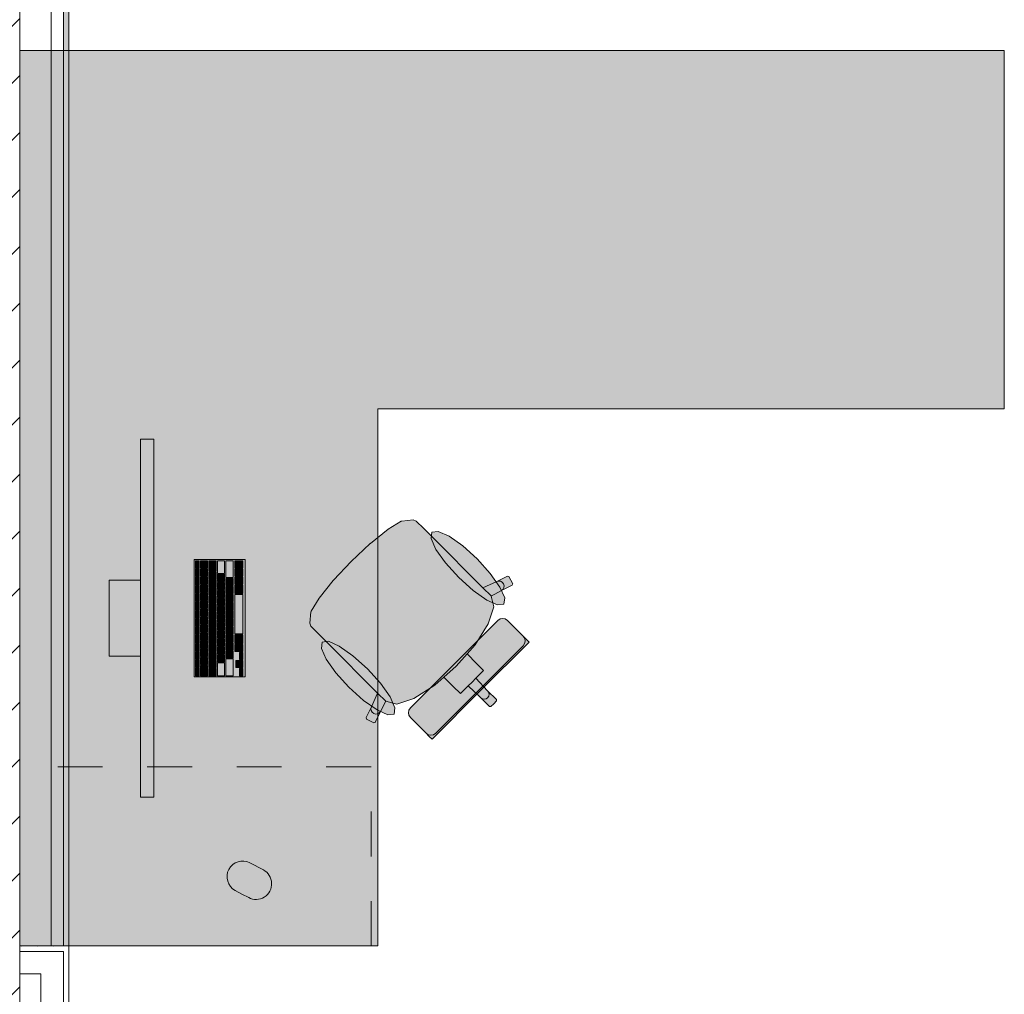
# Model space of a CAD drawing. Header units: metres. Extents: x -3.6 to 84.5, y -11 to 16.8.
# Tile 97 of 256: x 18.6 to 20.8, y 0.9 to 3.1. Entities that reach past the tile are written whole.
import ezdxf

# ---------------------------------------------------------------- set-up
doc = ezdxf.new("R2010")
doc.units = ezdxf.units.M
doc.header["$MEASUREMENT"] = 0
doc.linetypes.add('Strichlinie eng', pattern=[0.115, 0.075, -0.04])
doc.linetypes.add('Wipeout_Contour', pattern=[1, 0, -1])
for name, color, linetype in [('605 - Struktur.Wand Innen', 7, 'Continuous'), ('701 - Einrichtung.Möbel', 7, 'Continuous'), ('Neubau_606 - Struktur.Wand Innen Ausbau', 7, 'Continuous'), ('Neubau_653 - Abdeckung.TB Verkofferung', 7, 'Continuous')]:
    doc.layers.add(name, color=color, linetype=linetype)
pattern_1 = [(45, (0, 0), (-0.01767767, 0.01767767), [0, -0.025])]

msp = doc.modelspace()

# ---------------------------------------------------------------- hatches: boundary and pattern name
at = {"layer": '701 - Einrichtung.Möbel', "linetype": 'Continuous', "lineweight": 0, "true_color": 0x3a3a3a}
for points in [[(18.61, 3.01), (18.61, 1.01), (19.41, 1.01), (19.41, 2.21), (20.81, 2.21), (20.81, 3.01)], [(18.9099, 2.1421), (18.8799, 2.1421), (18.8799, 1.3421), (18.9099, 1.3421)], [(19.5323, 1.923), (19.5128, 1.9425), (19.4961, 1.9592), (19.4891, 1.9615), (19.4639, 1.9592), (19.4624, 1.9586), (19.433, 1.9407), (19.3939, 1.9093), (19.3933, 1.9088), (19.3509, 1.8691), (19.6691, 1.5509), (19.6753, 1.5571), (19.6752, 1.5602), (19.6553, 1.5801), (19.6293, 1.608), (19.6465, 1.6251), (19.6304, 1.6412), (19.6095, 1.6621), (19.6274, 1.6826), (19.657, 1.7294), (19.6697, 1.7677), (19.6636, 1.7916), (19.6863, 1.8039), (19.7106, 1.8159), (19.7116, 1.8189), (19.7031, 1.835), (19.7001, 1.8361), (19.6758, 1.824), (19.645, 1.8102)], [(19.6322, 1.8744), (19.5999, 1.9036), (19.5694, 1.9251), (19.5452, 1.9359), (19.5312, 1.9341), (19.5294, 1.9201), (19.5401, 1.8959), (19.5617, 1.8654), (19.5909, 1.8331), (19.6232, 1.8039), (19.6538, 1.7823), (19.6779, 1.7716), (19.6919, 1.7733), (19.6937, 1.7874), (19.683, 1.8115), (19.6614, 1.842)], [(19.1139, 1.8731), (18.9999, 1.8731), (18.9999, 1.6111), (19.1139, 1.6111)], [(19.0109, 1.8621), (19.0109, 1.8704), (19.0107, 1.8706), (19.0031, 1.8706), (19.0029, 1.8704), (19.0029, 1.8538), (19.0031, 1.8536), (19.0107, 1.8536), (19.0109, 1.8538)], [(19.0299, 1.8626), (19.0299, 1.8704), (19.0297, 1.8706), (19.0141, 1.8706), (19.0139, 1.8704), (19.0139, 1.8548), (19.0141, 1.8546), (19.0297, 1.8546), (19.0299, 1.8548)], [(19.0489, 1.8591), (19.0489, 1.8704), (19.0487, 1.8706), (19.0331, 1.8706), (19.0329, 1.8704), (19.0329, 1.8478), (19.0331, 1.8476), (19.0487, 1.8476), (19.0489, 1.8478)], [(19.0679, 1.8564), (19.0679, 1.8704), (19.0677, 1.8706), (19.0521, 1.8706), (19.0519, 1.8704), (19.0519, 1.8423), (19.0521, 1.8421), (19.0677, 1.8421), (19.0679, 1.8423)], [(19.0869, 1.8519), (19.0869, 1.8704), (19.0867, 1.8706), (19.0711, 1.8706), (19.0709, 1.8704), (19.0709, 1.8333), (19.0711, 1.8331), (19.0867, 1.8331), (19.0869, 1.8333)], [(19.1089, 1.8626), (19.1089, 1.8704), (19.1087, 1.8706), (19.0911, 1.8706), (19.0909, 1.8704), (19.0909, 1.8548), (19.0911, 1.8546), (19.1087, 1.8546), (19.1089, 1.8548)], [(19.0109, 1.8436), (19.0109, 1.8519), (19.0107, 1.8521), (19.0031, 1.8521), (19.0029, 1.8519), (19.0029, 1.8353), (19.0031, 1.8351), (19.0107, 1.8351), (19.0109, 1.8353)], [(19.0299, 1.8446), (19.0299, 1.8524), (19.0297, 1.8526), (19.0141, 1.8526), (19.0139, 1.8524), (19.0139, 1.8368), (19.0141, 1.8366), (19.0297, 1.8366), (19.0299, 1.8368)], [(19.1089, 1.8446), (19.1089, 1.8524), (19.1087, 1.8526), (19.0911, 1.8526), (19.0909, 1.8524), (19.0909, 1.8368), (19.0911, 1.8366), (19.1087, 1.8366), (19.1089, 1.8368)], [(19.2969, 1.6877), (19.4097, 1.5749), (19.3959, 1.5442), (19.3839, 1.5199), (19.3849, 1.5168), (19.401, 1.5084), (19.404, 1.5093), (19.416, 1.5336), (19.4284, 1.5564), (19.4523, 1.5503), (19.4906, 1.5629), (19.5373, 1.5925), (19.5578, 1.6105), (19.5787, 1.5896), (19.5948, 1.5735), (19.612, 1.5906), (19.6398, 1.5646), (19.6597, 1.5447), (19.6629, 1.5447), (19.6691, 1.5509), (19.3509, 1.8691), (19.3111, 1.8267), (19.3106, 1.8261), (19.2792, 1.7869), (19.2614, 1.7576), (19.2608, 1.756), (19.2584, 1.7309), (19.2607, 1.7239), (19.2775, 1.7071)], [(18.8799, 1.6571), (18.8799, 1.8271), (18.8099, 1.8271), (18.8099, 1.6571)], [(19.0109, 1.8251), (19.0109, 1.8334), (19.0107, 1.8336), (19.0031, 1.8336), (19.0029, 1.8334), (19.0029, 1.8168), (19.0031, 1.8166), (19.0107, 1.8166), (19.0109, 1.8168)], [(19.0299, 1.8266), (19.0299, 1.8344), (19.0297, 1.8346), (19.0141, 1.8346), (19.0139, 1.8344), (19.0139, 1.8188), (19.0141, 1.8186), (19.0297, 1.8186), (19.0299, 1.8188)], [(19.0489, 1.8376), (19.0489, 1.8454), (19.0487, 1.8456), (19.0331, 1.8456), (19.0329, 1.8454), (19.0329, 1.8298), (19.0331, 1.8296), (19.0487, 1.8296), (19.0489, 1.8298)], [(19.0489, 1.8196), (19.0489, 1.8274), (19.0487, 1.8276), (19.0331, 1.8276), (19.0329, 1.8274), (19.0329, 1.8118), (19.0331, 1.8116), (19.0487, 1.8116), (19.0489, 1.8118)], [(19.0679, 1.8321), (19.0679, 1.8399), (19.0677, 1.8401), (19.0521, 1.8401), (19.0519, 1.8399), (19.0519, 1.8243), (19.0521, 1.8241), (19.0677, 1.8241), (19.0679, 1.8243)], [(19.0869, 1.8231), (19.0869, 1.8309), (19.0867, 1.8311), (19.0711, 1.8311), (19.0709, 1.8309), (19.0709, 1.8153), (19.0711, 1.8151), (19.0867, 1.8151), (19.0869, 1.8153)], [(19.1089, 1.8266), (19.1089, 1.8344), (19.1087, 1.8346), (19.0911, 1.8346), (19.0909, 1.8344), (19.0909, 1.8188), (19.0911, 1.8186), (19.1087, 1.8186), (19.1089, 1.8188)], [(19.0109, 1.8066), (19.0109, 1.8149), (19.0107, 1.8151), (19.0031, 1.8151), (19.0029, 1.8149), (19.0029, 1.7983), (19.0031, 1.7981), (19.0107, 1.7981), (19.0109, 1.7983)], [(19.0299, 1.8086), (19.0299, 1.8164), (19.0297, 1.8166), (19.0141, 1.8166), (19.0139, 1.8164), (19.0139, 1.8008), (19.0141, 1.8006), (19.0297, 1.8006), (19.0299, 1.8008)], [(19.0489, 1.8016), (19.0489, 1.8094), (19.0487, 1.8096), (19.0331, 1.8096), (19.0329, 1.8094), (19.0329, 1.7938), (19.0331, 1.7936), (19.0487, 1.7936), (19.0489, 1.7938)], [(19.0679, 1.8141), (19.0679, 1.8219), (19.0677, 1.8221), (19.0521, 1.8221), (19.0519, 1.8219), (19.0519, 1.8063), (19.0521, 1.8061), (19.0677, 1.8061), (19.0679, 1.8063)], [(19.0679, 1.7961), (19.0679, 1.8039), (19.0677, 1.8041), (19.0521, 1.8041), (19.0519, 1.8039), (19.0519, 1.7883), (19.0521, 1.7881), (19.0677, 1.7881), (19.0679, 1.7883)], [(19.0869, 1.8051), (19.0869, 1.8129), (19.0867, 1.8131), (19.0711, 1.8131), (19.0709, 1.8129), (19.0709, 1.7973), (19.0711, 1.7971), (19.0867, 1.7971), (19.0869, 1.7973)], [(19.1089, 1.8069), (19.1089, 1.8164), (19.1087, 1.8166), (19.0911, 1.8166), (19.0909, 1.8164), (19.0909, 1.7973), (19.0911, 1.7971), (19.1087, 1.7971), (19.1089, 1.7973)], [(19.0109, 1.7881), (19.0109, 1.7964), (19.0107, 1.7966), (19.0031, 1.7966), (19.0029, 1.7964), (19.0029, 1.7798), (19.0031, 1.7796), (19.0107, 1.7796), (19.0109, 1.7798)], [(19.0299, 1.7906), (19.0299, 1.7984), (19.0297, 1.7986), (19.0141, 1.7986), (19.0139, 1.7984), (19.0139, 1.7828), (19.0141, 1.7826), (19.0297, 1.7826), (19.0299, 1.7828)], [(19.0489, 1.7836), (19.0489, 1.7914), (19.0487, 1.7916), (19.0331, 1.7916), (19.0329, 1.7914), (19.0329, 1.7758), (19.0331, 1.7756), (19.0487, 1.7756), (19.0489, 1.7758)], [(19.0679, 1.7781), (19.0679, 1.7859), (19.0677, 1.7861), (19.0521, 1.7861), (19.0519, 1.7859), (19.0519, 1.7703), (19.0521, 1.7701), (19.0677, 1.7701), (19.0679, 1.7703)], [(19.0869, 1.7871), (19.0869, 1.7949), (19.0867, 1.7951), (19.0711, 1.7951), (19.0709, 1.7949), (19.0709, 1.7793), (19.0711, 1.7791), (19.0867, 1.7791), (19.0869, 1.7793)], [(19.1089, 1.7511), (19.1089, 1.7949), (19.1087, 1.7951), (19.0911, 1.7951), (19.0909, 1.7949), (19.0909, 1.7073), (19.0911, 1.7071), (19.1087, 1.7071), (19.1089, 1.7073)], [(19.0109, 1.7696), (19.0109, 1.7779), (19.0107, 1.7781), (19.0031, 1.7781), (19.0029, 1.7779), (19.0029, 1.7613), (19.0031, 1.7611), (19.0107, 1.7611), (19.0109, 1.7613)], [(19.0299, 1.7726), (19.0299, 1.7804), (19.0297, 1.7806), (19.0141, 1.7806), (19.0139, 1.7804), (19.0139, 1.7648), (19.0141, 1.7646), (19.0297, 1.7646), (19.0299, 1.7648)], [(19.0299, 1.7546), (19.0299, 1.7624), (19.0297, 1.7626), (19.0141, 1.7626), (19.0139, 1.7624), (19.0139, 1.7468), (19.0141, 1.7466), (19.0297, 1.7466), (19.0299, 1.7468)], [(19.0489, 1.7656), (19.0489, 1.7734), (19.0487, 1.7736), (19.0331, 1.7736), (19.0329, 1.7734), (19.0329, 1.7578), (19.0331, 1.7576), (19.0487, 1.7576), (19.0489, 1.7578)], [(19.0679, 1.7601), (19.0679, 1.7679), (19.0677, 1.7681), (19.0521, 1.7681), (19.0519, 1.7679), (19.0519, 1.7523), (19.0521, 1.7521), (19.0677, 1.7521), (19.0679, 1.7523)], [(19.0869, 1.7691), (19.0869, 1.7769), (19.0867, 1.7771), (19.0711, 1.7771), (19.0709, 1.7769), (19.0709, 1.7613), (19.0711, 1.7611), (19.0867, 1.7611), (19.0869, 1.7613)], [(19.0109, 1.7511), (19.0109, 1.7594), (19.0107, 1.7596), (19.0031, 1.7596), (19.0029, 1.7594), (19.0029, 1.7428), (19.0031, 1.7426), (19.0107, 1.7426), (19.0109, 1.7428)], [(19.0109, 1.7326), (19.0109, 1.7409), (19.0107, 1.7411), (19.0031, 1.7411), (19.0029, 1.7409), (19.0029, 1.7243), (19.0031, 1.7241), (19.0107, 1.7241), (19.0109, 1.7243)], [(19.0299, 1.7366), (19.0299, 1.7444), (19.0297, 1.7446), (19.0141, 1.7446), (19.0139, 1.7444), (19.0139, 1.7288), (19.0141, 1.7286), (19.0297, 1.7286), (19.0299, 1.7288)], [(19.0489, 1.7476), (19.0489, 1.7554), (19.0487, 1.7556), (19.0331, 1.7556), (19.0329, 1.7554), (19.0329, 1.7398), (19.0331, 1.7396), (19.0487, 1.7396), (19.0489, 1.7398)], [(19.0679, 1.7421), (19.0679, 1.7499), (19.0677, 1.7501), (19.0521, 1.7501), (19.0519, 1.7499), (19.0519, 1.7343), (19.0521, 1.7341), (19.0677, 1.7341), (19.0679, 1.7343)], [(19.0869, 1.7511), (19.0869, 1.7589), (19.0867, 1.7591), (19.0711, 1.7591), (19.0709, 1.7589), (19.0709, 1.7433), (19.0711, 1.7431), (19.0867, 1.7431), (19.0869, 1.7433)], [(19.0869, 1.7331), (19.0869, 1.7409), (19.0867, 1.7411), (19.0711, 1.7411), (19.0709, 1.7409), (19.0709, 1.7253), (19.0711, 1.7251), (19.0867, 1.7251), (19.0869, 1.7253)], [(19.6782, 1.737), (19.5806, 1.6394), (19.6397, 1.5802), (19.7482, 1.6887), (19.7429, 1.694), (19.7405, 1.6964), (19.735, 1.7019), (19.7325, 1.7043), (19.7254, 1.7115), (19.708, 1.7289), (19.7022, 1.7346), (19.6998, 1.7371), (19.6949, 1.7404), (19.689, 1.7415), (19.6832, 1.7403)], [(19.0109, 1.7141), (19.0109, 1.7224), (19.0107, 1.7226), (19.0031, 1.7226), (19.0029, 1.7224), (19.0029, 1.7058), (19.0031, 1.7056), (19.0107, 1.7056), (19.0109, 1.7058)], [(19.0299, 1.7186), (19.0299, 1.7264), (19.0297, 1.7266), (19.0141, 1.7266), (19.0139, 1.7264), (19.0139, 1.7108), (19.0141, 1.7106), (19.0297, 1.7106), (19.0299, 1.7108)], [(19.0489, 1.7296), (19.0489, 1.7374), (19.0487, 1.7376), (19.0331, 1.7376), (19.0329, 1.7374), (19.0329, 1.7218), (19.0331, 1.7216), (19.0487, 1.7216), (19.0489, 1.7218)], [(19.0489, 1.7116), (19.0489, 1.7194), (19.0487, 1.7196), (19.0331, 1.7196), (19.0329, 1.7194), (19.0329, 1.7038), (19.0331, 1.7036), (19.0487, 1.7036), (19.0489, 1.7038)], [(19.0679, 1.7241), (19.0679, 1.7319), (19.0677, 1.7321), (19.0521, 1.7321), (19.0519, 1.7319), (19.0519, 1.7163), (19.0521, 1.7161), (19.0677, 1.7161), (19.0679, 1.7163)], [(19.0869, 1.7151), (19.0869, 1.7229), (19.0867, 1.7231), (19.0711, 1.7231), (19.0709, 1.7229), (19.0709, 1.7073), (19.0711, 1.7071), (19.0867, 1.7071), (19.0869, 1.7073)], [(19.0109, 1.6956), (19.0109, 1.7039), (19.0107, 1.7041), (19.0031, 1.7041), (19.0029, 1.7039), (19.0029, 1.6873), (19.0031, 1.6871), (19.0107, 1.6871), (19.0109, 1.6873)], [(19.0299, 1.7006), (19.0299, 1.7084), (19.0297, 1.7086), (19.0141, 1.7086), (19.0139, 1.7084), (19.0139, 1.6928), (19.0141, 1.6926), (19.0297, 1.6926), (19.0299, 1.6928)], [(19.0489, 1.6936), (19.0489, 1.7014), (19.0487, 1.7016), (19.0331, 1.7016), (19.0329, 1.7014), (19.0329, 1.6858), (19.0331, 1.6856), (19.0487, 1.6856), (19.0489, 1.6858)], [(19.0679, 1.7061), (19.0679, 1.7139), (19.0677, 1.7141), (19.0521, 1.7141), (19.0519, 1.7139), (19.0519, 1.6983), (19.0521, 1.6981), (19.0677, 1.6981), (19.0679, 1.6983)], [(19.0679, 1.6881), (19.0679, 1.6959), (19.0677, 1.6961), (19.0521, 1.6961), (19.0519, 1.6959), (19.0519, 1.6803), (19.0521, 1.6801), (19.0677, 1.6801), (19.0679, 1.6803)], [(19.0869, 1.6971), (19.0869, 1.7049), (19.0867, 1.7051), (19.0711, 1.7051), (19.0709, 1.7049), (19.0709, 1.6893), (19.0711, 1.6891), (19.0867, 1.6891), (19.0869, 1.6893)], [(19.1089, 1.6954), (19.1089, 1.7049), (19.1087, 1.7051), (19.0911, 1.7051), (19.0909, 1.7049), (19.0909, 1.6858), (19.0911, 1.6856), (19.1087, 1.6856), (19.1089, 1.6858)], [(19.0109, 1.6771), (19.0109, 1.6854), (19.0107, 1.6856), (19.0031, 1.6856), (19.0029, 1.6854), (19.0029, 1.6688), (19.0031, 1.6686), (19.0107, 1.6686), (19.0109, 1.6688)], [(19.0299, 1.6826), (19.0299, 1.6904), (19.0297, 1.6906), (19.0141, 1.6906), (19.0139, 1.6904), (19.0139, 1.6748), (19.0141, 1.6746), (19.0297, 1.6746), (19.0299, 1.6748)], [(19.0299, 1.6646), (19.0299, 1.6724), (19.0297, 1.6726), (19.0141, 1.6726), (19.0139, 1.6724), (19.0139, 1.6568), (19.0141, 1.6566), (19.0297, 1.6566), (19.0299, 1.6568)], [(19.0489, 1.6756), (19.0489, 1.6834), (19.0487, 1.6836), (19.0331, 1.6836), (19.0329, 1.6834), (19.0329, 1.6678), (19.0331, 1.6676), (19.0487, 1.6676), (19.0489, 1.6678)], [(19.0679, 1.6701), (19.0679, 1.6779), (19.0677, 1.6781), (19.0521, 1.6781), (19.0519, 1.6779), (19.0519, 1.6623), (19.0521, 1.6621), (19.0677, 1.6621), (19.0679, 1.6623)], [(19.0869, 1.6791), (19.0869, 1.6869), (19.0867, 1.6871), (19.0711, 1.6871), (19.0709, 1.6869), (19.0709, 1.6713), (19.0711, 1.6711), (19.0867, 1.6711), (19.0869, 1.6713)], [(19.1089, 1.6756), (19.1089, 1.6834), (19.1087, 1.6836), (19.0911, 1.6836), (19.0909, 1.6834), (19.0909, 1.6678), (19.0911, 1.6676), (19.1087, 1.6676), (19.1089, 1.6678)], [(19.3456, 1.5877), (19.3779, 1.5585), (19.4085, 1.537), (19.4326, 1.5262), (19.4466, 1.528), (19.4484, 1.542), (19.4377, 1.5662), (19.4161, 1.5967), (19.3869, 1.629), (19.3546, 1.6582), (19.324, 1.6798), (19.2999, 1.6905), (19.2859, 1.6887), (19.2841, 1.6747), (19.2948, 1.6506), (19.3164, 1.6201)], [(19.0109, 1.6586), (19.0109, 1.6669), (19.0107, 1.6671), (19.0031, 1.6671), (19.0029, 1.6669), (19.0029, 1.6503), (19.0031, 1.6501), (19.0107, 1.6501), (19.0109, 1.6503)], [(19.0299, 1.6466), (19.0299, 1.6544), (19.0297, 1.6546), (19.0141, 1.6546), (19.0139, 1.6544), (19.0139, 1.6388), (19.0141, 1.6386), (19.0297, 1.6386), (19.0299, 1.6388)], [(19.0489, 1.6576), (19.0489, 1.6654), (19.0487, 1.6656), (19.0331, 1.6656), (19.0329, 1.6654), (19.0329, 1.6498), (19.0331, 1.6496), (19.0487, 1.6496), (19.0489, 1.6498)], [(19.0679, 1.6521), (19.0679, 1.6599), (19.0677, 1.6601), (19.0521, 1.6601), (19.0519, 1.6599), (19.0519, 1.6443), (19.0521, 1.6441), (19.0677, 1.6441), (19.0679, 1.6443)], [(19.0869, 1.6611), (19.0869, 1.6689), (19.0867, 1.6691), (19.0711, 1.6691), (19.0709, 1.6689), (19.0709, 1.6533), (19.0711, 1.6531), (19.0867, 1.6531), (19.0869, 1.6533)], [(19.0869, 1.6324), (19.0869, 1.6509), (19.0867, 1.6511), (19.0711, 1.6511), (19.0709, 1.6509), (19.0709, 1.6138), (19.0711, 1.6136), (19.0867, 1.6136), (19.0869, 1.6138)], [(19.1089, 1.6576), (19.1089, 1.6654), (19.1087, 1.6656), (19.1011, 1.6656), (19.1009, 1.6654), (19.1009, 1.6498), (19.1011, 1.6496), (19.1087, 1.6496), (19.1089, 1.6498)], [(19.0109, 1.6401), (19.0109, 1.6484), (19.0107, 1.6486), (19.0031, 1.6486), (19.0029, 1.6484), (19.0029, 1.6318), (19.0031, 1.6316), (19.0107, 1.6316), (19.0109, 1.6318)], [(19.0109, 1.6216), (19.0109, 1.6299), (19.0107, 1.6301), (19.0031, 1.6301), (19.0029, 1.6299), (19.0029, 1.6133), (19.0031, 1.6131), (19.0107, 1.6131), (19.0109, 1.6133)], [(19.0299, 1.6251), (19.0299, 1.6364), (19.0297, 1.6366), (19.0141, 1.6366), (19.0139, 1.6364), (19.0139, 1.6138), (19.0141, 1.6136), (19.0297, 1.6136), (19.0299, 1.6138)], [(19.0489, 1.6396), (19.0489, 1.6474), (19.0487, 1.6476), (19.0331, 1.6476), (19.0329, 1.6474), (19.0329, 1.6318), (19.0331, 1.6316), (19.0487, 1.6316), (19.0489, 1.6318)], [(19.0489, 1.6216), (19.0489, 1.6294), (19.0487, 1.6296), (19.0331, 1.6296), (19.0329, 1.6294), (19.0329, 1.6138), (19.0331, 1.6136), (19.0487, 1.6136), (19.0489, 1.6138)], [(19.0679, 1.6279), (19.0679, 1.6419), (19.0677, 1.6421), (19.0521, 1.6421), (19.0519, 1.6419), (19.0519, 1.6138), (19.0521, 1.6136), (19.0677, 1.6136), (19.0679, 1.6138)], [(19.1009, 1.6396), (19.1009, 1.6474), (19.1007, 1.6476), (19.0931, 1.6476), (19.0929, 1.6474), (19.0929, 1.6318), (19.0931, 1.6316), (19.1007, 1.6316), (19.1009, 1.6318)], [(19.1089, 1.6396), (19.1089, 1.6474), (19.1087, 1.6476), (19.1011, 1.6476), (19.1009, 1.6474), (19.1009, 1.6318), (19.1011, 1.6316), (19.1087, 1.6316), (19.1089, 1.6318)], [(19.1089, 1.6216), (19.1089, 1.6294), (19.1087, 1.6296), (19.1011, 1.6296), (19.1009, 1.6294), (19.1009, 1.6138), (19.1011, 1.6136), (19.1087, 1.6136), (19.1089, 1.6138)], [(19.483, 1.5418), (19.4796, 1.5368), (19.4784, 1.5309), (19.4796, 1.5251), (19.4829, 1.5202), (19.4853, 1.5177), (19.4911, 1.5119), (19.5085, 1.4946), (19.5156, 1.4874), (19.5181, 1.485), (19.5236, 1.4794), (19.526, 1.477), (19.5313, 1.4718), (19.6397, 1.5802), (19.5806, 1.6394)], [(19.1066, 1.1258), (19.1216, 1.1179, 1), (19.1544, 1.1797), (19.1244, 1.1956, 0.994302), (19.0916, 1.1338)]]:
    msp.add_hatch(color=250, dxfattribs=at).paths.add_polyline_path(points)
at = {"layer": 'Neubau_606 - Struktur.Wand Innen Ausbau', "linetype": 'Continuous', "lineweight": 0, "true_color": 0x000000}
h = msp.add_hatch(dxfattribs=at)
h.set_pattern_fill('Gips_0001', color=18, style=0, pattern_type=2)
h.set_pattern_definition(pattern_1)
h.paths.add_polyline_path([(18.7075, 0.9975), (18.72, 1.01), (18.7075, 1.01)])
h = msp.add_hatch(dxfattribs=at)
h.set_pattern_fill('Gips_0001', color=18, style=0, pattern_type=2)
h.set_pattern_definition(pattern_1)
h.paths.add_polyline_path([(18.7075, 0.9975), (18.72, 0.9975), (18.72, 1.01)])
h = msp.add_hatch(dxfattribs=at)
h.set_pattern_fill('Gips_0001', color=18, style=0, pattern_type=2)
h.set_pattern_definition(pattern_1)
h.paths.add_polyline_path([(18.7075, 0.9975), (18.7075, 0.255), (18.72, 0.255), (18.72, 0.9975)])
at = {"layer": 'Neubau_653 - Abdeckung.TB Verkofferung', "linetype": 'Continuous', "lineweight": 0, "true_color": 0x000000}
h = msp.add_hatch(dxfattribs=at)
h.set_pattern_fill('Gips_0001', color=18, style=0, pattern_type=2)
h.set_pattern_definition(pattern_1)
h.paths.add_polyline_path([(18.72, 1.01), (18.72, 5.0505), (18.7075, 5.0505), (18.7075, 1.01)])

# ---------------------------------------------------------------- linework, layer by layer
at = {"layer": '701 - Einrichtung.Möbel', "color": 7, "linetype": 'Continuous', "lineweight": 5, "true_color": 0xebebeb}
for p, q in [((19.433, 1.9407), (19.4624, 1.9586)), ((19.4624, 1.9586), (19.4639, 1.9592)), ((19.4639, 1.9592), (19.4891, 1.9615)), ((19.4891, 1.9615), (19.4961, 1.9592)), ((19.4961, 1.9592), (19.5128, 1.9425)), ((19.3939, 1.9093), (19.433, 1.9407)), ((19.5128, 1.9425), (19.5323, 1.923)), ((19.5323, 1.923), (19.645, 1.8102)), ((19.3509, 1.8691), (19.3933, 1.9088)), ((19.3933, 1.9088), (19.3939, 1.9093)), ((19.3509, 1.8691), (19.3111, 1.8267)), ((19.3106, 1.8261), (19.2792, 1.7869)), ((19.3111, 1.8267), (19.3106, 1.8261)), ((19.6758, 1.824), (19.7001, 1.8361)), ((19.7001, 1.8361), (19.7031, 1.835)), ((19.7031, 1.835), (19.7116, 1.8189)), ((19.645, 1.8102), (19.6758, 1.824)), ((19.6635, 1.7918), (19.645, 1.8102)), ((19.6758, 1.824), (19.6799, 1.8251)), ((19.6799, 1.8251), (19.6843, 1.8245)), ((19.6843, 1.8245), (19.6881, 1.8223)), ((19.7106, 1.8159), (19.6863, 1.8039)), ((19.6897, 1.8065), (19.6863, 1.8039)), ((19.6881, 1.8223), (19.6909, 1.8189)), ((19.6918, 1.8103), (19.6897, 1.8065)), ((19.6909, 1.8189), (19.6922, 1.8146)), ((19.6922, 1.8146), (19.6918, 1.8103)), ((19.7116, 1.8189), (19.7106, 1.8159)), ((19.2792, 1.7869), (19.2614, 1.7576)), ((19.6635, 1.7918), (19.6636, 1.7916)), ((19.6863, 1.8039), (19.6636, 1.7916)), ((19.6636, 1.7916), (19.6697, 1.7677)), ((19.6697, 1.7677), (19.657, 1.7294)), ((19.2608, 1.756), (19.2584, 1.7309)), ((19.2614, 1.7576), (19.2608, 1.756)), ((19.6782, 1.737), (19.6832, 1.7403)), ((19.6832, 1.7403), (19.689, 1.7415)), ((19.689, 1.7415), (19.6949, 1.7404)), ((19.6949, 1.7404), (19.6998, 1.7371)), ((19.2584, 1.7309), (19.2607, 1.7239)), ((19.2607, 1.7239), (19.2775, 1.7071)), ((19.5806, 1.6394), (19.6782, 1.737)), ((19.657, 1.7294), (19.6274, 1.6826)), ((19.6998, 1.7371), (19.7022, 1.7346)), ((19.7022, 1.7346), (19.708, 1.7289)), ((19.708, 1.7289), (19.7254, 1.7115)), ((19.2775, 1.7071), (19.2969, 1.6877)), ((19.7254, 1.7115), (19.7325, 1.7043)), ((19.7325, 1.7043), (19.735, 1.7019)), ((19.7383, 1.6969), (19.735, 1.7019)), ((19.735, 1.7019), (19.7405, 1.6964)), ((19.7394, 1.6911), (19.7383, 1.6969)), ((19.7405, 1.6964), (19.7429, 1.694)), ((19.2969, 1.6877), (19.4097, 1.5749)), ((19.6274, 1.6826), (19.6095, 1.6621)), ((19.6373, 1.5827), (19.7349, 1.6803)), ((19.7482, 1.6887), (19.6397, 1.5802)), ((19.7349, 1.6803), (19.7382, 1.6852)), ((19.7382, 1.6852), (19.7394, 1.6911)), ((19.7429, 1.694), (19.7482, 1.6887)), ((19.6095, 1.6621), (19.5854, 1.6346)), ((19.6095, 1.6621), (19.6304, 1.6412)), ((19.5806, 1.6394), (19.483, 1.5418)), ((19.5578, 1.6105), (19.5854, 1.6346)), ((19.6304, 1.6412), (19.6465, 1.6251)), ((19.5373, 1.5925), (19.5578, 1.6105)), ((19.5578, 1.6105), (19.5787, 1.5896)), ((19.6293, 1.608), (19.6207, 1.5993)), ((19.6465, 1.6251), (19.6293, 1.608)), ((19.6293, 1.608), (19.6553, 1.5801)), ((19.4906, 1.5629), (19.5373, 1.5925)), ((19.5787, 1.5896), (19.5948, 1.5735)), ((19.5948, 1.5735), (19.612, 1.5906)), ((19.612, 1.5906), (19.6207, 1.5993)), ((19.612, 1.5906), (19.6398, 1.5646)), ((19.4097, 1.5749), (19.3959, 1.5442)), ((19.4282, 1.5564), (19.4097, 1.5749)), ((19.4523, 1.5503), (19.4906, 1.5629)), ((19.5313, 1.4718), (19.6397, 1.5802)), ((19.6373, 1.5827), (19.5397, 1.4851)), ((19.6398, 1.5646), (19.6435, 1.5622)), ((19.6398, 1.5646), (19.6597, 1.5447)), ((19.6435, 1.5622), (19.6478, 1.5612)), ((19.6521, 1.562), (19.6556, 1.5643)), ((19.6553, 1.5801), (19.6578, 1.5765)), ((19.6553, 1.5801), (19.6752, 1.5602)), ((19.658, 1.5679), (19.6556, 1.5643)), ((19.6578, 1.5765), (19.6587, 1.5722)), ((19.6587, 1.5722), (19.658, 1.5679)), ((19.3959, 1.5442), (19.3839, 1.5199)), ((19.3959, 1.5442), (19.3948, 1.54)), ((19.3948, 1.54), (19.3954, 1.5357)), ((19.416, 1.5336), (19.4284, 1.5564)), ((19.4282, 1.5564), (19.4284, 1.5564)), ((19.4284, 1.5564), (19.4523, 1.5503)), ((19.483, 1.5418), (19.4796, 1.5368)), ((19.6478, 1.5612), (19.6521, 1.562)), ((19.6597, 1.5447), (19.6629, 1.5447)), ((19.6629, 1.5447), (19.6691, 1.5509)), ((19.6753, 1.5571), (19.6691, 1.5509)), ((19.6752, 1.5602), (19.6753, 1.5571)), ((19.3839, 1.5199), (19.3849, 1.5168)), ((19.3954, 1.5357), (19.3976, 1.5318)), ((19.3976, 1.5318), (19.4011, 1.5291)), ((19.4011, 1.5291), (19.4053, 1.5278)), ((19.404, 1.5093), (19.416, 1.5336)), ((19.4053, 1.5278), (19.4096, 1.5282)), ((19.4096, 1.5282), (19.4134, 1.5303)), ((19.4134, 1.5303), (19.416, 1.5336)), ((19.4796, 1.5368), (19.4784, 1.5309)), ((19.4784, 1.5309), (19.4796, 1.5251)), ((19.4796, 1.5251), (19.4829, 1.5202)), ((19.4829, 1.5202), (19.4853, 1.5177)), ((19.3849, 1.5168), (19.401, 1.5084)), ((19.401, 1.5084), (19.404, 1.5093)), ((19.4853, 1.5177), (19.4911, 1.5119)), ((19.4911, 1.5119), (19.5085, 1.4946)), ((19.5085, 1.4946), (19.5156, 1.4874)), ((19.5156, 1.4874), (19.5181, 1.485)), ((19.5181, 1.485), (19.5236, 1.4794)), ((19.523, 1.4817), (19.5181, 1.4849)), ((19.5289, 1.4805), (19.523, 1.4817)), ((19.5236, 1.4794), (19.526, 1.477)), ((19.526, 1.477), (19.5313, 1.4718)), ((19.5347, 1.4817), (19.5289, 1.4805)), ((19.5397, 1.4851), (19.5347, 1.4817))]:
    msp.add_line(p, q, dxfattribs=at)
at = {"layer": '701 - Einrichtung.Möbel', "color": 7, "linetype": 'Strichlinie eng', "lineweight": 5, "true_color": 0xebebeb}
for p, q in [((19.395, 1.41), (18.61, 1.41)), ((19.395, 1.01), (19.395, 1.41))]:
    msp.add_line(p, q, dxfattribs=at)
at = {"layer": '701 - Einrichtung.Möbel', "color": 7, "linetype": 'Continuous', "lineweight": 5, "true_color": 0xebebeb, "flags": 128}
for points in [[(18.61, 3.01), (18.61, 1.01), (19.41, 1.01), (19.41, 2.21), (20.81, 2.21), (20.81, 3.01)], [(18.9099, 2.1421), (18.9099, 1.3421), (18.8799, 1.3421), (18.8799, 2.1421)], [(19.6322, 1.8744), (19.6614, 1.842), (19.683, 1.8115), (19.6937, 1.7874), (19.6919, 1.7733), (19.6779, 1.7716), (19.6538, 1.7823), (19.6232, 1.8039), (19.5909, 1.8331), (19.5617, 1.8654), (19.5401, 1.8959), (19.5294, 1.9201), (19.5312, 1.9341), (19.5452, 1.9359), (19.5694, 1.9251), (19.5999, 1.9036)], [(19.1139, 1.8731), (19.1139, 1.6111), (18.9999, 1.6111), (18.9999, 1.8731)], [(19.0109, 1.8621), (19.0109, 1.8538), (19.0107, 1.8536), (19.0031, 1.8536), (19.0029, 1.8538), (19.0029, 1.8704), (19.0031, 1.8706), (19.0107, 1.8706), (19.0109, 1.8704)], [(19.0299, 1.8626), (19.0299, 1.8548), (19.0297, 1.8546), (19.0141, 1.8546), (19.0139, 1.8548), (19.0139, 1.8704), (19.0141, 1.8706), (19.0297, 1.8706), (19.0299, 1.8704)], [(19.0489, 1.8591), (19.0489, 1.8478), (19.0487, 1.8476), (19.0331, 1.8476), (19.0329, 1.8478), (19.0329, 1.8704), (19.0331, 1.8706), (19.0487, 1.8706), (19.0489, 1.8704)], [(19.0679, 1.8564), (19.0679, 1.8423), (19.0677, 1.8421), (19.0521, 1.8421), (19.0519, 1.8423), (19.0519, 1.8704), (19.0521, 1.8706), (19.0677, 1.8706), (19.0679, 1.8704)], [(19.0869, 1.8519), (19.0869, 1.8333), (19.0867, 1.8331), (19.0711, 1.8331), (19.0709, 1.8333), (19.0709, 1.8704), (19.0711, 1.8706), (19.0867, 1.8706), (19.0869, 1.8704)], [(19.1089, 1.8626), (19.1089, 1.8548), (19.1087, 1.8546), (19.0911, 1.8546), (19.0909, 1.8548), (19.0909, 1.8704), (19.0911, 1.8706), (19.1087, 1.8706), (19.1089, 1.8704)], [(19.0109, 1.8436), (19.0109, 1.8353), (19.0107, 1.8351), (19.0031, 1.8351), (19.0029, 1.8353), (19.0029, 1.8519), (19.0031, 1.8521), (19.0107, 1.8521), (19.0109, 1.8519)], [(19.0299, 1.8446), (19.0299, 1.8368), (19.0297, 1.8366), (19.0141, 1.8366), (19.0139, 1.8368), (19.0139, 1.8524), (19.0141, 1.8526), (19.0297, 1.8526), (19.0299, 1.8524)], [(19.1089, 1.8446), (19.1089, 1.8368), (19.1087, 1.8366), (19.0911, 1.8366), (19.0909, 1.8368), (19.0909, 1.8524), (19.0911, 1.8526), (19.1087, 1.8526), (19.1089, 1.8524)], [(18.8799, 1.6571), (18.8099, 1.6571), (18.8099, 1.8271), (18.8799, 1.8271)], [(19.0109, 1.8251), (19.0109, 1.8168), (19.0107, 1.8166), (19.0031, 1.8166), (19.0029, 1.8168), (19.0029, 1.8334), (19.0031, 1.8336), (19.0107, 1.8336), (19.0109, 1.8334)], [(19.0299, 1.8266), (19.0299, 1.8188), (19.0297, 1.8186), (19.0141, 1.8186), (19.0139, 1.8188), (19.0139, 1.8344), (19.0141, 1.8346), (19.0297, 1.8346), (19.0299, 1.8344)], [(19.0489, 1.8376), (19.0489, 1.8298), (19.0487, 1.8296), (19.0331, 1.8296), (19.0329, 1.8298), (19.0329, 1.8454), (19.0331, 1.8456), (19.0487, 1.8456), (19.0489, 1.8454)], [(19.0489, 1.8196), (19.0489, 1.8118), (19.0487, 1.8116), (19.0331, 1.8116), (19.0329, 1.8118), (19.0329, 1.8274), (19.0331, 1.8276), (19.0487, 1.8276), (19.0489, 1.8274)], [(19.0679, 1.8321), (19.0679, 1.8243), (19.0677, 1.8241), (19.0521, 1.8241), (19.0519, 1.8243), (19.0519, 1.8399), (19.0521, 1.8401), (19.0677, 1.8401), (19.0679, 1.8399)], [(19.0869, 1.8231), (19.0869, 1.8153), (19.0867, 1.8151), (19.0711, 1.8151), (19.0709, 1.8153), (19.0709, 1.8309), (19.0711, 1.8311), (19.0867, 1.8311), (19.0869, 1.8309)], [(19.1089, 1.8266), (19.1089, 1.8188), (19.1087, 1.8186), (19.0911, 1.8186), (19.0909, 1.8188), (19.0909, 1.8344), (19.0911, 1.8346), (19.1087, 1.8346), (19.1089, 1.8344)], [(19.0109, 1.8066), (19.0109, 1.7983), (19.0107, 1.7981), (19.0031, 1.7981), (19.0029, 1.7983), (19.0029, 1.8149), (19.0031, 1.8151), (19.0107, 1.8151), (19.0109, 1.8149)], [(19.0299, 1.8086), (19.0299, 1.8008), (19.0297, 1.8006), (19.0141, 1.8006), (19.0139, 1.8008), (19.0139, 1.8164), (19.0141, 1.8166), (19.0297, 1.8166), (19.0299, 1.8164)], [(19.0489, 1.8016), (19.0489, 1.7938), (19.0487, 1.7936), (19.0331, 1.7936), (19.0329, 1.7938), (19.0329, 1.8094), (19.0331, 1.8096), (19.0487, 1.8096), (19.0489, 1.8094)], [(19.0679, 1.8141), (19.0679, 1.8063), (19.0677, 1.8061), (19.0521, 1.8061), (19.0519, 1.8063), (19.0519, 1.8219), (19.0521, 1.8221), (19.0677, 1.8221), (19.0679, 1.8219)], [(19.0679, 1.7961), (19.0679, 1.7883), (19.0677, 1.7881), (19.0521, 1.7881), (19.0519, 1.7883), (19.0519, 1.8039), (19.0521, 1.8041), (19.0677, 1.8041), (19.0679, 1.8039)], [(19.0869, 1.8051), (19.0869, 1.7973), (19.0867, 1.7971), (19.0711, 1.7971), (19.0709, 1.7973), (19.0709, 1.8129), (19.0711, 1.8131), (19.0867, 1.8131), (19.0869, 1.8129)], [(19.1089, 1.8069), (19.1089, 1.7973), (19.1087, 1.7971), (19.0911, 1.7971), (19.0909, 1.7973), (19.0909, 1.8164), (19.0911, 1.8166), (19.1087, 1.8166), (19.1089, 1.8164)], [(19.0109, 1.7881), (19.0109, 1.7798), (19.0107, 1.7796), (19.0031, 1.7796), (19.0029, 1.7798), (19.0029, 1.7964), (19.0031, 1.7966), (19.0107, 1.7966), (19.0109, 1.7964)], [(19.0299, 1.7906), (19.0299, 1.7828), (19.0297, 1.7826), (19.0141, 1.7826), (19.0139, 1.7828), (19.0139, 1.7984), (19.0141, 1.7986), (19.0297, 1.7986), (19.0299, 1.7984)], [(19.0489, 1.7836), (19.0489, 1.7758), (19.0487, 1.7756), (19.0331, 1.7756), (19.0329, 1.7758), (19.0329, 1.7914), (19.0331, 1.7916), (19.0487, 1.7916), (19.0489, 1.7914)], [(19.0679, 1.7781), (19.0679, 1.7703), (19.0677, 1.7701), (19.0521, 1.7701), (19.0519, 1.7703), (19.0519, 1.7859), (19.0521, 1.7861), (19.0677, 1.7861), (19.0679, 1.7859)], [(19.0869, 1.7871), (19.0869, 1.7793), (19.0867, 1.7791), (19.0711, 1.7791), (19.0709, 1.7793), (19.0709, 1.7949), (19.0711, 1.7951), (19.0867, 1.7951), (19.0869, 1.7949)], [(19.1089, 1.7511), (19.1089, 1.7073), (19.1087, 1.7071), (19.0911, 1.7071), (19.0909, 1.7073), (19.0909, 1.7949), (19.0911, 1.7951), (19.1087, 1.7951), (19.1089, 1.7949)], [(19.0109, 1.7696), (19.0109, 1.7613), (19.0107, 1.7611), (19.0031, 1.7611), (19.0029, 1.7613), (19.0029, 1.7779), (19.0031, 1.7781), (19.0107, 1.7781), (19.0109, 1.7779)], [(19.0299, 1.7726), (19.0299, 1.7648), (19.0297, 1.7646), (19.0141, 1.7646), (19.0139, 1.7648), (19.0139, 1.7804), (19.0141, 1.7806), (19.0297, 1.7806), (19.0299, 1.7804)], [(19.0299, 1.7546), (19.0299, 1.7468), (19.0297, 1.7466), (19.0141, 1.7466), (19.0139, 1.7468), (19.0139, 1.7624), (19.0141, 1.7626), (19.0297, 1.7626), (19.0299, 1.7624)], [(19.0489, 1.7656), (19.0489, 1.7578), (19.0487, 1.7576), (19.0331, 1.7576), (19.0329, 1.7578), (19.0329, 1.7734), (19.0331, 1.7736), (19.0487, 1.7736), (19.0489, 1.7734)], [(19.0679, 1.7601), (19.0679, 1.7523), (19.0677, 1.7521), (19.0521, 1.7521), (19.0519, 1.7523), (19.0519, 1.7679), (19.0521, 1.7681), (19.0677, 1.7681), (19.0679, 1.7679)], [(19.0869, 1.7691), (19.0869, 1.7613), (19.0867, 1.7611), (19.0711, 1.7611), (19.0709, 1.7613), (19.0709, 1.7769), (19.0711, 1.7771), (19.0867, 1.7771), (19.0869, 1.7769)], [(19.0109, 1.7511), (19.0109, 1.7428), (19.0107, 1.7426), (19.0031, 1.7426), (19.0029, 1.7428), (19.0029, 1.7594), (19.0031, 1.7596), (19.0107, 1.7596), (19.0109, 1.7594)], [(19.0109, 1.7326), (19.0109, 1.7243), (19.0107, 1.7241), (19.0031, 1.7241), (19.0029, 1.7243), (19.0029, 1.7409), (19.0031, 1.7411), (19.0107, 1.7411), (19.0109, 1.7409)], [(19.0299, 1.7366), (19.0299, 1.7288), (19.0297, 1.7286), (19.0141, 1.7286), (19.0139, 1.7288), (19.0139, 1.7444), (19.0141, 1.7446), (19.0297, 1.7446), (19.0299, 1.7444)], [(19.0489, 1.7476), (19.0489, 1.7398), (19.0487, 1.7396), (19.0331, 1.7396), (19.0329, 1.7398), (19.0329, 1.7554), (19.0331, 1.7556), (19.0487, 1.7556), (19.0489, 1.7554)], [(19.0679, 1.7421), (19.0679, 1.7343), (19.0677, 1.7341), (19.0521, 1.7341), (19.0519, 1.7343), (19.0519, 1.7499), (19.0521, 1.7501), (19.0677, 1.7501), (19.0679, 1.7499)], [(19.0869, 1.7511), (19.0869, 1.7433), (19.0867, 1.7431), (19.0711, 1.7431), (19.0709, 1.7433), (19.0709, 1.7589), (19.0711, 1.7591), (19.0867, 1.7591), (19.0869, 1.7589)], [(19.0869, 1.7331), (19.0869, 1.7253), (19.0867, 1.7251), (19.0711, 1.7251), (19.0709, 1.7253), (19.0709, 1.7409), (19.0711, 1.7411), (19.0867, 1.7411), (19.0869, 1.7409)], [(19.0109, 1.7141), (19.0109, 1.7058), (19.0107, 1.7056), (19.0031, 1.7056), (19.0029, 1.7058), (19.0029, 1.7224), (19.0031, 1.7226), (19.0107, 1.7226), (19.0109, 1.7224)], [(19.0299, 1.7186), (19.0299, 1.7108), (19.0297, 1.7106), (19.0141, 1.7106), (19.0139, 1.7108), (19.0139, 1.7264), (19.0141, 1.7266), (19.0297, 1.7266), (19.0299, 1.7264)], [(19.0489, 1.7296), (19.0489, 1.7218), (19.0487, 1.7216), (19.0331, 1.7216), (19.0329, 1.7218), (19.0329, 1.7374), (19.0331, 1.7376), (19.0487, 1.7376), (19.0489, 1.7374)], [(19.0489, 1.7116), (19.0489, 1.7038), (19.0487, 1.7036), (19.0331, 1.7036), (19.0329, 1.7038), (19.0329, 1.7194), (19.0331, 1.7196), (19.0487, 1.7196), (19.0489, 1.7194)], [(19.0679, 1.7241), (19.0679, 1.7163), (19.0677, 1.7161), (19.0521, 1.7161), (19.0519, 1.7163), (19.0519, 1.7319), (19.0521, 1.7321), (19.0677, 1.7321), (19.0679, 1.7319)], [(19.0869, 1.7151), (19.0869, 1.7073), (19.0867, 1.7071), (19.0711, 1.7071), (19.0709, 1.7073), (19.0709, 1.7229), (19.0711, 1.7231), (19.0867, 1.7231), (19.0869, 1.7229)], [(19.0109, 1.6956), (19.0109, 1.6873), (19.0107, 1.6871), (19.0031, 1.6871), (19.0029, 1.6873), (19.0029, 1.7039), (19.0031, 1.7041), (19.0107, 1.7041), (19.0109, 1.7039)], [(19.0299, 1.7006), (19.0299, 1.6928), (19.0297, 1.6926), (19.0141, 1.6926), (19.0139, 1.6928), (19.0139, 1.7084), (19.0141, 1.7086), (19.0297, 1.7086), (19.0299, 1.7084)], [(19.0489, 1.6936), (19.0489, 1.6858), (19.0487, 1.6856), (19.0331, 1.6856), (19.0329, 1.6858), (19.0329, 1.7014), (19.0331, 1.7016), (19.0487, 1.7016), (19.0489, 1.7014)], [(19.0679, 1.7061), (19.0679, 1.6983), (19.0677, 1.6981), (19.0521, 1.6981), (19.0519, 1.6983), (19.0519, 1.7139), (19.0521, 1.7141), (19.0677, 1.7141), (19.0679, 1.7139)], [(19.0679, 1.6881), (19.0679, 1.6803), (19.0677, 1.6801), (19.0521, 1.6801), (19.0519, 1.6803), (19.0519, 1.6959), (19.0521, 1.6961), (19.0677, 1.6961), (19.0679, 1.6959)], [(19.0869, 1.6971), (19.0869, 1.6893), (19.0867, 1.6891), (19.0711, 1.6891), (19.0709, 1.6893), (19.0709, 1.7049), (19.0711, 1.7051), (19.0867, 1.7051), (19.0869, 1.7049)], [(19.1089, 1.6954), (19.1089, 1.6858), (19.1087, 1.6856), (19.0911, 1.6856), (19.0909, 1.6858), (19.0909, 1.7049), (19.0911, 1.7051), (19.1087, 1.7051), (19.1089, 1.7049)], [(19.0109, 1.6771), (19.0109, 1.6688), (19.0107, 1.6686), (19.0031, 1.6686), (19.0029, 1.6688), (19.0029, 1.6854), (19.0031, 1.6856), (19.0107, 1.6856), (19.0109, 1.6854)], [(19.0299, 1.6826), (19.0299, 1.6748), (19.0297, 1.6746), (19.0141, 1.6746), (19.0139, 1.6748), (19.0139, 1.6904), (19.0141, 1.6906), (19.0297, 1.6906), (19.0299, 1.6904)], [(19.0299, 1.6646), (19.0299, 1.6568), (19.0297, 1.6566), (19.0141, 1.6566), (19.0139, 1.6568), (19.0139, 1.6724), (19.0141, 1.6726), (19.0297, 1.6726), (19.0299, 1.6724)], [(19.0489, 1.6756), (19.0489, 1.6678), (19.0487, 1.6676), (19.0331, 1.6676), (19.0329, 1.6678), (19.0329, 1.6834), (19.0331, 1.6836), (19.0487, 1.6836), (19.0489, 1.6834)], [(19.0679, 1.6701), (19.0679, 1.6623), (19.0677, 1.6621), (19.0521, 1.6621), (19.0519, 1.6623), (19.0519, 1.6779), (19.0521, 1.6781), (19.0677, 1.6781), (19.0679, 1.6779)], [(19.0869, 1.6791), (19.0869, 1.6713), (19.0867, 1.6711), (19.0711, 1.6711), (19.0709, 1.6713), (19.0709, 1.6869), (19.0711, 1.6871), (19.0867, 1.6871), (19.0869, 1.6869)], [(19.1089, 1.6756), (19.1089, 1.6678), (19.1087, 1.6676), (19.0911, 1.6676), (19.0909, 1.6678), (19.0909, 1.6834), (19.0911, 1.6836), (19.1087, 1.6836), (19.1089, 1.6834)], [(19.3456, 1.5877), (19.3779, 1.5585), (19.4085, 1.537), (19.4326, 1.5262), (19.4466, 1.528), (19.4484, 1.542), (19.4377, 1.5662), (19.4161, 1.5967), (19.3869, 1.629), (19.3546, 1.6582), (19.324, 1.6798), (19.2999, 1.6905), (19.2859, 1.6887), (19.2841, 1.6747), (19.2948, 1.6506), (19.3164, 1.6201)], [(19.0109, 1.6586), (19.0109, 1.6503), (19.0107, 1.6501), (19.0031, 1.6501), (19.0029, 1.6503), (19.0029, 1.6669), (19.0031, 1.6671), (19.0107, 1.6671), (19.0109, 1.6669)], [(19.0299, 1.6466), (19.0299, 1.6388), (19.0297, 1.6386), (19.0141, 1.6386), (19.0139, 1.6388), (19.0139, 1.6544), (19.0141, 1.6546), (19.0297, 1.6546), (19.0299, 1.6544)], [(19.0489, 1.6576), (19.0489, 1.6498), (19.0487, 1.6496), (19.0331, 1.6496), (19.0329, 1.6498), (19.0329, 1.6654), (19.0331, 1.6656), (19.0487, 1.6656), (19.0489, 1.6654)], [(19.0679, 1.6521), (19.0679, 1.6443), (19.0677, 1.6441), (19.0521, 1.6441), (19.0519, 1.6443), (19.0519, 1.6599), (19.0521, 1.6601), (19.0677, 1.6601), (19.0679, 1.6599)], [(19.0869, 1.6611), (19.0869, 1.6533), (19.0867, 1.6531), (19.0711, 1.6531), (19.0709, 1.6533), (19.0709, 1.6689), (19.0711, 1.6691), (19.0867, 1.6691), (19.0869, 1.6689)], [(19.0869, 1.6324), (19.0869, 1.6138), (19.0867, 1.6136), (19.0711, 1.6136), (19.0709, 1.6138), (19.0709, 1.6509), (19.0711, 1.6511), (19.0867, 1.6511), (19.0869, 1.6509)], [(19.1089, 1.6576), (19.1089, 1.6498), (19.1087, 1.6496), (19.1011, 1.6496), (19.1009, 1.6498), (19.1009, 1.6654), (19.1011, 1.6656), (19.1087, 1.6656), (19.1089, 1.6654)], [(19.0109, 1.6401), (19.0109, 1.6318), (19.0107, 1.6316), (19.0031, 1.6316), (19.0029, 1.6318), (19.0029, 1.6484), (19.0031, 1.6486), (19.0107, 1.6486), (19.0109, 1.6484)], [(19.0109, 1.6216), (19.0109, 1.6133), (19.0107, 1.6131), (19.0031, 1.6131), (19.0029, 1.6133), (19.0029, 1.6299), (19.0031, 1.6301), (19.0107, 1.6301), (19.0109, 1.6299)], [(19.0299, 1.6251), (19.0299, 1.6138), (19.0297, 1.6136), (19.0141, 1.6136), (19.0139, 1.6138), (19.0139, 1.6364), (19.0141, 1.6366), (19.0297, 1.6366), (19.0299, 1.6364)], [(19.0489, 1.6396), (19.0489, 1.6318), (19.0487, 1.6316), (19.0331, 1.6316), (19.0329, 1.6318), (19.0329, 1.6474), (19.0331, 1.6476), (19.0487, 1.6476), (19.0489, 1.6474)], [(19.0489, 1.6216), (19.0489, 1.6138), (19.0487, 1.6136), (19.0331, 1.6136), (19.0329, 1.6138), (19.0329, 1.6294), (19.0331, 1.6296), (19.0487, 1.6296), (19.0489, 1.6294)], [(19.0679, 1.6279), (19.0679, 1.6138), (19.0677, 1.6136), (19.0521, 1.6136), (19.0519, 1.6138), (19.0519, 1.6419), (19.0521, 1.6421), (19.0677, 1.6421), (19.0679, 1.6419)], [(19.1009, 1.6396), (19.1009, 1.6318), (19.1007, 1.6316), (19.0931, 1.6316), (19.0929, 1.6318), (19.0929, 1.6474), (19.0931, 1.6476), (19.1007, 1.6476), (19.1009, 1.6474)], [(19.1089, 1.6396), (19.1089, 1.6318), (19.1087, 1.6316), (19.1011, 1.6316), (19.1009, 1.6318), (19.1009, 1.6474), (19.1011, 1.6476), (19.1087, 1.6476), (19.1089, 1.6474)], [(19.1089, 1.6216), (19.1089, 1.6138), (19.1087, 1.6136), (19.1011, 1.6136), (19.1009, 1.6138), (19.1009, 1.6294), (19.1011, 1.6296), (19.1087, 1.6296), (19.1089, 1.6294)]]:
    msp.add_lwpolyline(points, close=True, dxfattribs=at)
msp.add_lwpolyline([(19.1066, 1.1258), (19.0916, 1.1338, -0.994302), (19.1244, 1.1956), (19.1544, 1.1797, -1), (19.1216, 1.1179)], format="xyb", close=True, dxfattribs=at)
at = {"layer": 'Neubau_606 - Struktur.Wand Innen Ausbau', "color": 1, "linetype": 'Continuous', "lineweight": 5}
for p, q in [((18.7075, 0.9975), (18.6575, 0.9975)), ((18.7075, 0.9975), (18.6575, 0.9975)), ((18.7075, 0.9475), (18.7075, 0.9975)), ((18.7075, 0.255), (18.7075, 0.9475))]:
    msp.add_line(p, q, dxfattribs=at)
at = {"layer": 'Neubau_606 - Struktur.Wand Innen Ausbau', "color": 1, "linetype": 'Continuous', "lineweight": 5, "flags": 128}
for points in [[(18.72, 1.01), (18.7075, 1.01)], [(18.72, 0.255), (18.72, 1.01)], [(18.6575, 0.9475), (18.6575, 0.71)]]:
    msp.add_lwpolyline(points, dxfattribs=at)
at = {"layer": 'Neubau_653 - Abdeckung.TB Verkofferung', "color": 1, "linetype": 'Continuous', "lineweight": 5}
for p, q in [((18.6805, 5.0505), (18.6805, 1.01)), ((18.7075, 5.0505), (18.7075, 1.01)), ((18.72, 5.0505), (18.72, 1.01))]:
    msp.add_line(p, q, dxfattribs=at)
at = {"layer": 'Neubau_653 - Abdeckung.TB Verkofferung', "color": 1, "linetype": 'Continuous', "lineweight": 9}
msp.add_line((18.72, 1.01), (18.72, 5.0505), dxfattribs=at)
at = {"layer": 'Neubau_653 - Abdeckung.TB Verkofferung', "color": 1, "linetype": 'Continuous', "lineweight": 5, "flags": 128}
msp.add_lwpolyline([(18.72, 1.01), (18.7075, 1.01), (18.6805, 1.01)], dxfattribs=at)

# ---------------------------------------------------------------- next in the draw order: wipeouts: each hides what was drawn before it
at = {"color": 254, "linetype": 'Wipeout_Contour', "lineweight": 0, "ltscale": 75.544232}
msp.add_wipeout([(18.61, 5.1), (18.465, 5.1), (18.465, 0.7), (18.61, 0.7)], dxfattribs=at).dxf.layer = '605 - Struktur.Wand Innen'

# ---------------------------------------------------------------- next in the draw order: hatches: boundary and pattern name
at = {"layer": '605 - Struktur.Wand Innen', "linetype": 'Continuous', "lineweight": 0, "true_color": 0x000000}
h = msp.add_hatch(dxfattribs=at)
h.set_pattern_fill('MW_Ziegel_0001', color=18, style=0, pattern_type=2)
h.set_pattern_definition([(45, (0, 0), (-0.0636396, 0.0636396), [])])
h.paths.add_polyline_path([(18.61, 5.1), (18.465, 5.1), (18.465, 0.7), (18.61, 0.7)])
at = {"layer": 'Neubau_606 - Struktur.Wand Innen Ausbau', "linetype": 'Continuous', "lineweight": 0, "true_color": 0x000000}
h = msp.add_hatch(dxfattribs=at)
h.set_pattern_fill('Gips_0001', color=18, style=0, pattern_type=2)
h.set_pattern_definition(pattern_1)
h.paths.add_polyline_path([(18.7075, 1.01), (18.61, 1.01), (18.61, 0.9975), (18.7075, 0.9975)])

# ---------------------------------------------------------------- next in the draw order: linework, layer by layer
at = {"layer": '605 - Struktur.Wand Innen', "color": 7, "linetype": 'Continuous', "lineweight": 18, "flags": 128}
msp.add_lwpolyline([(18.61, 0.7), (18.61, 5.1)], dxfattribs=at)
at = {"layer": 'Neubau_606 - Struktur.Wand Innen Ausbau', "color": 1, "linetype": 'Continuous', "lineweight": 5}
msp.add_line((18.6575, 0.9975), (18.61, 0.9975), dxfattribs=at)
at = {"layer": 'Neubau_606 - Struktur.Wand Innen Ausbau', "color": 1, "linetype": 'Continuous', "lineweight": 5, "flags": 128}
for points in [[(18.7075, 1.01), (18.61, 1.01)], [(18.61, 1.01), (18.61, 0.9975)], [(18.61, 0.9975), (18.61, 0.9475)], [(18.61, 0.9475), (18.6575, 0.9475)]]:
    msp.add_lwpolyline(points, dxfattribs=at)
at = {"layer": 'Neubau_653 - Abdeckung.TB Verkofferung', "color": 1, "linetype": 'Continuous', "lineweight": 9}
for p, q in [((18.61, 1.01), (18.61, 5.0505)), ((18.72, 1.01), (18.61, 1.01))]:
    msp.add_line(p, q, dxfattribs=at)

doc.saveas('drawing.dxf')
